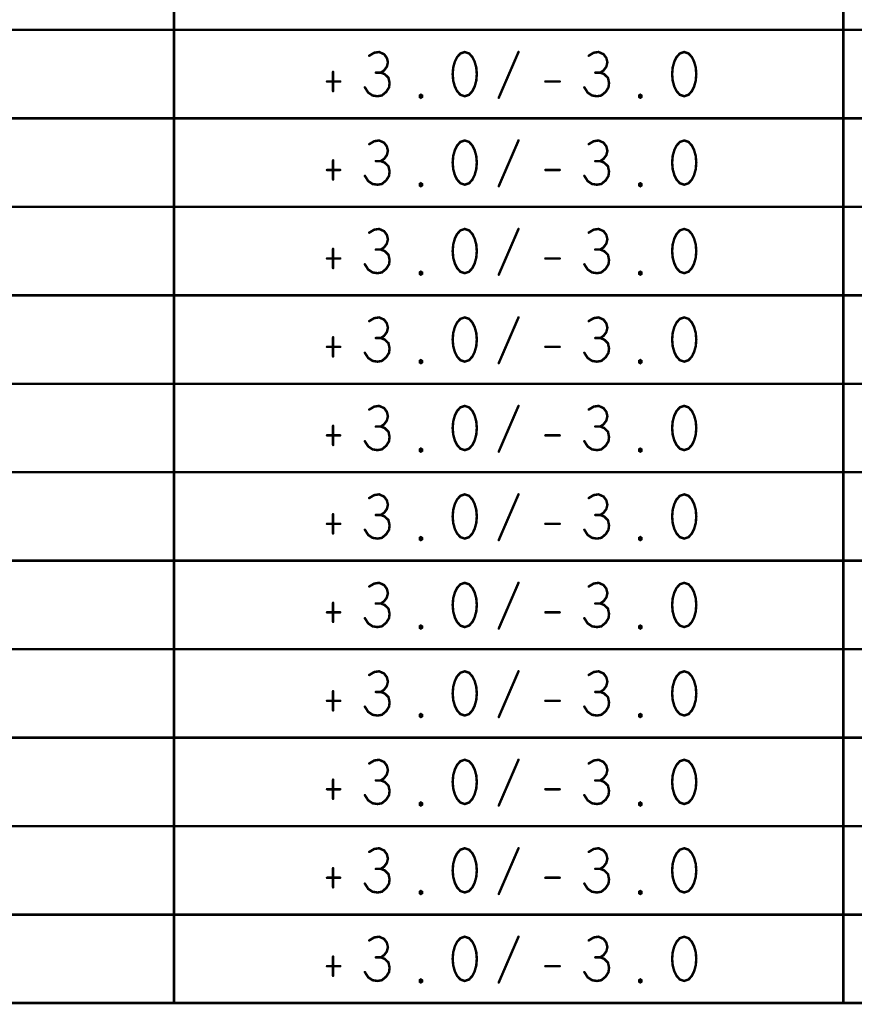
# Model space of a CAD drawing. Extents: x -10 to 15.7, y -3.3 to 6.3.
# Tile 2 of 40: x -7.6 to -5.2, y 0.1 to 2.9. Entities that reach past the tile are written whole.
import ezdxf

# ---------------------------------------------------------------- set-up
doc = ezdxf.new("R2010")
doc.units = 0
doc.layers.get('0').update_dxf_attribs({"color": 3, "linetype": 'CONTINUOUS'})

# ---------------------------------------------------------------- blocks, each defined once
blk = doc.blocks.new('PAD_R1')
at = {"const_width": 0.5}
blk.add_lwpolyline([(0.25, 0, 1), (-0.25, 0, 1)], format="xyb", close=True, dxfattribs=at)

msp = doc.modelspace()

# ---------------------------------------------------------------- linework, layer by layer
at = {"const_width": 0.007}
for points in [[(-9.949, 0.078), (-9.949, 5.828), (-3.222, 5.828), (-3.222, 0.078)], [(-6.3375, 2.7655), (-6.3499, 2.76133), (-6.3592, 2.75092), (-6.3654, 2.73842), (-6.37005, 2.72175), (-6.3716, 2.703), (-6.37005, 2.68425), (-6.3654, 2.66758), (-6.3592, 2.65508), (-6.3499, 2.64467), (-6.3375, 2.6405), (-6.3251, 2.64467), (-6.3158, 2.65508), (-6.3096, 2.66758), (-6.30495, 2.68425), (-6.3034, 2.703), (-6.30495, 2.72175), (-6.3096, 2.73842), (-6.3158, 2.75092), (-6.3251, 2.76133)], [(-5.7175, 2.7655), (-5.7299, 2.76133), (-5.7392, 2.75092), (-5.7454, 2.73842), (-5.75005, 2.72175), (-5.7516, 2.703), (-5.75005, 2.68425), (-5.7454, 2.66758), (-5.7392, 2.65508), (-5.7299, 2.64467), (-5.7175, 2.6405), (-5.7051, 2.64467), (-5.6958, 2.65508), (-5.6896, 2.66758), (-5.68495, 2.68425), (-5.6834, 2.703), (-5.68495, 2.72175), (-5.6896, 2.73842), (-5.6958, 2.75092), (-5.7051, 2.76133)], [(-6.4615, 2.63633), (-6.4646, 2.63842), (-6.4646, 2.64258), (-6.4615, 2.64467), (-6.4584, 2.64258), (-6.4584, 2.63842)], [(-5.8415, 2.63633), (-5.8446, 2.63842), (-5.8446, 2.64258), (-5.8415, 2.64467), (-5.8384, 2.64258), (-5.8384, 2.63842)], [(-6.3375, 2.5155), (-6.3499, 2.51133), (-6.3592, 2.50092), (-6.3654, 2.48842), (-6.37005, 2.47175), (-6.3716, 2.453), (-6.37005, 2.43425), (-6.3654, 2.41758), (-6.3592, 2.40508), (-6.3499, 2.39467), (-6.3375, 2.3905), (-6.3251, 2.39467), (-6.3158, 2.40508), (-6.3096, 2.41758), (-6.30495, 2.43425), (-6.3034, 2.453), (-6.30495, 2.47175), (-6.3096, 2.48842), (-6.3158, 2.50092), (-6.3251, 2.51133)], [(-5.7175, 2.5155), (-5.7299, 2.51133), (-5.7392, 2.50092), (-5.7454, 2.48842), (-5.75005, 2.47175), (-5.7516, 2.453), (-5.75005, 2.43425), (-5.7454, 2.41758), (-5.7392, 2.40508), (-5.7299, 2.39467), (-5.7175, 2.3905), (-5.7051, 2.39467), (-5.6958, 2.40508), (-5.6896, 2.41758), (-5.68495, 2.43425), (-5.6834, 2.453), (-5.68495, 2.47175), (-5.6896, 2.48842), (-5.6958, 2.50092), (-5.7051, 2.51133)], [(-6.4615, 2.38633), (-6.4646, 2.38842), (-6.4646, 2.39258), (-6.4615, 2.39467), (-6.4584, 2.39258), (-6.4584, 2.38842)], [(-5.8415, 2.38633), (-5.8446, 2.38842), (-5.8446, 2.39258), (-5.8415, 2.39467), (-5.8384, 2.39258), (-5.8384, 2.38842)], [(-6.3375, 2.2655), (-6.3499, 2.26133), (-6.3592, 2.25092), (-6.3654, 2.23842), (-6.37005, 2.22175), (-6.3716, 2.203), (-6.37005, 2.18425), (-6.3654, 2.16758), (-6.3592, 2.15508), (-6.3499, 2.14467), (-6.3375, 2.1405), (-6.3251, 2.14467), (-6.3158, 2.15508), (-6.3096, 2.16758), (-6.30495, 2.18425), (-6.3034, 2.203), (-6.30495, 2.22175), (-6.3096, 2.23842), (-6.3158, 2.25092), (-6.3251, 2.26133)], [(-5.7175, 2.2655), (-5.7299, 2.26133), (-5.7392, 2.25092), (-5.7454, 2.23842), (-5.75005, 2.22175), (-5.7516, 2.203), (-5.75005, 2.18425), (-5.7454, 2.16758), (-5.7392, 2.15508), (-5.7299, 2.14467), (-5.7175, 2.1405), (-5.7051, 2.14467), (-5.6958, 2.15508), (-5.6896, 2.16758), (-5.68495, 2.18425), (-5.6834, 2.203), (-5.68495, 2.22175), (-5.6896, 2.23842), (-5.6958, 2.25092), (-5.7051, 2.26133)], [(-6.4615, 2.13633), (-6.4646, 2.13842), (-6.4646, 2.14258), (-6.4615, 2.14467), (-6.4584, 2.14258), (-6.4584, 2.13842)], [(-5.8415, 2.13633), (-5.8446, 2.13842), (-5.8446, 2.14258), (-5.8415, 2.14467), (-5.8384, 2.14258), (-5.8384, 2.13842)], [(-6.3375, 2.0155), (-6.3499, 2.01133), (-6.3592, 2.00092), (-6.3654, 1.98842), (-6.37005, 1.97175), (-6.3716, 1.953), (-6.37005, 1.93425), (-6.3654, 1.91758), (-6.3592, 1.90508), (-6.3499, 1.89467), (-6.3375, 1.8905), (-6.3251, 1.89467), (-6.3158, 1.90508), (-6.3096, 1.91758), (-6.30495, 1.93425), (-6.3034, 1.953), (-6.30495, 1.97175), (-6.3096, 1.98842), (-6.3158, 2.00092), (-6.3251, 2.01133)], [(-5.7175, 2.0155), (-5.7299, 2.01133), (-5.7392, 2.00092), (-5.7454, 1.98842), (-5.75005, 1.97175), (-5.7516, 1.953), (-5.75005, 1.93425), (-5.7454, 1.91758), (-5.7392, 1.90508), (-5.7299, 1.89467), (-5.7175, 1.8905), (-5.7051, 1.89467), (-5.6958, 1.90508), (-5.6896, 1.91758), (-5.68495, 1.93425), (-5.6834, 1.953), (-5.68495, 1.97175), (-5.6896, 1.98842), (-5.6958, 2.00092), (-5.7051, 2.01133)], [(-6.4615, 1.88633), (-6.4646, 1.88842), (-6.4646, 1.89258), (-6.4615, 1.89467), (-6.4584, 1.89258), (-6.4584, 1.88842)], [(-5.8415, 1.88633), (-5.8446, 1.88842), (-5.8446, 1.89258), (-5.8415, 1.89467), (-5.8384, 1.89258), (-5.8384, 1.88842)], [(-6.3375, 1.7655), (-6.3499, 1.76133), (-6.3592, 1.75092), (-6.3654, 1.73842), (-6.37005, 1.72175), (-6.3716, 1.703), (-6.37005, 1.68425), (-6.3654, 1.66758), (-6.3592, 1.65508), (-6.3499, 1.64467), (-6.3375, 1.6405), (-6.3251, 1.64467), (-6.3158, 1.65508), (-6.3096, 1.66758), (-6.30495, 1.68425), (-6.3034, 1.703), (-6.30495, 1.72175), (-6.3096, 1.73842), (-6.3158, 1.75092), (-6.3251, 1.76133)], [(-5.7175, 1.7655), (-5.7299, 1.76133), (-5.7392, 1.75092), (-5.7454, 1.73842), (-5.75005, 1.72175), (-5.7516, 1.703), (-5.75005, 1.68425), (-5.7454, 1.66758), (-5.7392, 1.65508), (-5.7299, 1.64467), (-5.7175, 1.6405), (-5.7051, 1.64467), (-5.6958, 1.65508), (-5.6896, 1.66758), (-5.68495, 1.68425), (-5.6834, 1.703), (-5.68495, 1.72175), (-5.6896, 1.73842), (-5.6958, 1.75092), (-5.7051, 1.76133)], [(-6.4615, 1.63633), (-6.4646, 1.63842), (-6.4646, 1.64258), (-6.4615, 1.64467), (-6.4584, 1.64258), (-6.4584, 1.63842)], [(-5.8415, 1.63633), (-5.8446, 1.63842), (-5.8446, 1.64258), (-5.8415, 1.64467), (-5.8384, 1.64258), (-5.8384, 1.63842)], [(-6.3375, 1.5155), (-6.3499, 1.51133), (-6.3592, 1.50092), (-6.3654, 1.48842), (-6.37005, 1.47175), (-6.3716, 1.453), (-6.37005, 1.43425), (-6.3654, 1.41758), (-6.3592, 1.40508), (-6.3499, 1.39467), (-6.3375, 1.3905), (-6.3251, 1.39467), (-6.3158, 1.40508), (-6.3096, 1.41758), (-6.30495, 1.43425), (-6.3034, 1.453), (-6.30495, 1.47175), (-6.3096, 1.48842), (-6.3158, 1.50092), (-6.3251, 1.51133)], [(-5.7175, 1.5155), (-5.7299, 1.51133), (-5.7392, 1.50092), (-5.7454, 1.48842), (-5.75005, 1.47175), (-5.7516, 1.453), (-5.75005, 1.43425), (-5.7454, 1.41758), (-5.7392, 1.40508), (-5.7299, 1.39467), (-5.7175, 1.3905), (-5.7051, 1.39467), (-5.6958, 1.40508), (-5.6896, 1.41758), (-5.68495, 1.43425), (-5.6834, 1.453), (-5.68495, 1.47175), (-5.6896, 1.48842), (-5.6958, 1.50092), (-5.7051, 1.51133)], [(-6.4615, 1.38633), (-6.4646, 1.38842), (-6.4646, 1.39258), (-6.4615, 1.39467), (-6.4584, 1.39258), (-6.4584, 1.38842)], [(-5.8415, 1.38633), (-5.8446, 1.38842), (-5.8446, 1.39258), (-5.8415, 1.39467), (-5.8384, 1.39258), (-5.8384, 1.38842)], [(-6.3375, 1.2655), (-6.3499, 1.26133), (-6.3592, 1.25092), (-6.3654, 1.23842), (-6.37005, 1.22175), (-6.3716, 1.203), (-6.37005, 1.18425), (-6.3654, 1.16758), (-6.3592, 1.15508), (-6.3499, 1.14467), (-6.3375, 1.1405), (-6.3251, 1.14467), (-6.3158, 1.15508), (-6.3096, 1.16758), (-6.30495, 1.18425), (-6.3034, 1.203), (-6.30495, 1.22175), (-6.3096, 1.23842), (-6.3158, 1.25092), (-6.3251, 1.26133)], [(-5.7175, 1.2655), (-5.7299, 1.26133), (-5.7392, 1.25092), (-5.7454, 1.23842), (-5.75005, 1.22175), (-5.7516, 1.203), (-5.75005, 1.18425), (-5.7454, 1.16758), (-5.7392, 1.15508), (-5.7299, 1.14467), (-5.7175, 1.1405), (-5.7051, 1.14467), (-5.6958, 1.15508), (-5.6896, 1.16758), (-5.68495, 1.18425), (-5.6834, 1.203), (-5.68495, 1.22175), (-5.6896, 1.23842), (-5.6958, 1.25092), (-5.7051, 1.26133)], [(-6.4615, 1.13633), (-6.4646, 1.13842), (-6.4646, 1.14258), (-6.4615, 1.14467), (-6.4584, 1.14258), (-6.4584, 1.13842)], [(-5.8415, 1.13633), (-5.8446, 1.13842), (-5.8446, 1.14258), (-5.8415, 1.14467), (-5.8384, 1.14258), (-5.8384, 1.13842)], [(-6.3375, 1.0155), (-6.3499, 1.01133), (-6.3592, 1.00092), (-6.3654, 0.98842), (-6.37005, 0.97175), (-6.3716, 0.953), (-6.37005, 0.93425), (-6.3654, 0.91758), (-6.3592, 0.90508), (-6.3499, 0.89467), (-6.3375, 0.8905), (-6.3251, 0.89467), (-6.3158, 0.90508), (-6.3096, 0.91758), (-6.30495, 0.93425), (-6.3034, 0.953), (-6.30495, 0.97175), (-6.3096, 0.98842), (-6.3158, 1.00092), (-6.3251, 1.01133)], [(-5.7175, 1.0155), (-5.7299, 1.01133), (-5.7392, 1.00092), (-5.7454, 0.98842), (-5.75005, 0.97175), (-5.7516, 0.953), (-5.75005, 0.93425), (-5.7454, 0.91758), (-5.7392, 0.90508), (-5.7299, 0.89467), (-5.7175, 0.8905), (-5.7051, 0.89467), (-5.6958, 0.90508), (-5.6896, 0.91758), (-5.68495, 0.93425), (-5.6834, 0.953), (-5.68495, 0.97175), (-5.6896, 0.98842), (-5.6958, 1.00092), (-5.7051, 1.01133)], [(-6.4615, 0.88633), (-6.4646, 0.88842), (-6.4646, 0.89258), (-6.4615, 0.89467), (-6.4584, 0.89258), (-6.4584, 0.88842)], [(-5.8415, 0.88633), (-5.8446, 0.88842), (-5.8446, 0.89258), (-5.8415, 0.89467), (-5.8384, 0.89258), (-5.8384, 0.88842)], [(-6.3375, 0.7655), (-6.3499, 0.76133), (-6.3592, 0.75092), (-6.3654, 0.73842), (-6.37005, 0.72175), (-6.3716, 0.703), (-6.37005, 0.68425), (-6.3654, 0.66758), (-6.3592, 0.65508), (-6.3499, 0.64467), (-6.3375, 0.6405), (-6.3251, 0.64467), (-6.3158, 0.65508), (-6.3096, 0.66758), (-6.30495, 0.68425), (-6.3034, 0.703), (-6.30495, 0.72175), (-6.3096, 0.73842), (-6.3158, 0.75092), (-6.3251, 0.76133)], [(-5.7175, 0.7655), (-5.7299, 0.76133), (-5.7392, 0.75092), (-5.7454, 0.73842), (-5.75005, 0.72175), (-5.7516, 0.703), (-5.75005, 0.68425), (-5.7454, 0.66758), (-5.7392, 0.65508), (-5.7299, 0.64467), (-5.7175, 0.6405), (-5.7051, 0.64467), (-5.6958, 0.65508), (-5.6896, 0.66758), (-5.68495, 0.68425), (-5.6834, 0.703), (-5.68495, 0.72175), (-5.6896, 0.73842), (-5.6958, 0.75092), (-5.7051, 0.76133)], [(-6.4615, 0.63633), (-6.4646, 0.63842), (-6.4646, 0.64258), (-6.4615, 0.64467), (-6.4584, 0.64258), (-6.4584, 0.63842)], [(-5.8415, 0.63633), (-5.8446, 0.63842), (-5.8446, 0.64258), (-5.8415, 0.64467), (-5.8384, 0.64258), (-5.8384, 0.63842)], [(-6.3375, 0.5155), (-6.3499, 0.51133), (-6.3592, 0.50092), (-6.3654, 0.48842), (-6.37005, 0.47175), (-6.3716, 0.453), (-6.37005, 0.43425), (-6.3654, 0.41758), (-6.3592, 0.40508), (-6.3499, 0.39467), (-6.3375, 0.3905), (-6.3251, 0.39467), (-6.3158, 0.40508), (-6.3096, 0.41758), (-6.30495, 0.43425), (-6.3034, 0.453), (-6.30495, 0.47175), (-6.3096, 0.48842), (-6.3158, 0.50092), (-6.3251, 0.51133)], [(-5.7175, 0.5155), (-5.7299, 0.51133), (-5.7392, 0.50092), (-5.7454, 0.48842), (-5.75005, 0.47175), (-5.7516, 0.453), (-5.75005, 0.43425), (-5.7454, 0.41758), (-5.7392, 0.40508), (-5.7299, 0.39467), (-5.7175, 0.3905), (-5.7051, 0.39467), (-5.6958, 0.40508), (-5.6896, 0.41758), (-5.68495, 0.43425), (-5.6834, 0.453), (-5.68495, 0.47175), (-5.6896, 0.48842), (-5.6958, 0.50092), (-5.7051, 0.51133)], [(-6.4615, 0.38633), (-6.4646, 0.38842), (-6.4646, 0.39258), (-6.4615, 0.39467), (-6.4584, 0.39258), (-6.4584, 0.38842)], [(-5.8415, 0.38633), (-5.8446, 0.38842), (-5.8446, 0.39258), (-5.8415, 0.39467), (-5.8384, 0.39258), (-5.8384, 0.38842)], [(-6.3375, 0.2655), (-6.3499, 0.26133), (-6.3592, 0.25092), (-6.3654, 0.23842), (-6.37005, 0.22175), (-6.3716, 0.203), (-6.37005, 0.18425), (-6.3654, 0.16758), (-6.3592, 0.15508), (-6.3499, 0.14467), (-6.3375, 0.1405), (-6.3251, 0.14467), (-6.3158, 0.15508), (-6.3096, 0.16758), (-6.30495, 0.18425), (-6.3034, 0.203), (-6.30495, 0.22175), (-6.3096, 0.23842), (-6.3158, 0.25092), (-6.3251, 0.26133)], [(-5.7175, 0.2655), (-5.7299, 0.26133), (-5.7392, 0.25092), (-5.7454, 0.23842), (-5.75005, 0.22175), (-5.7516, 0.203), (-5.75005, 0.18425), (-5.7454, 0.16758), (-5.7392, 0.15508), (-5.7299, 0.14467), (-5.7175, 0.1405), (-5.7051, 0.14467), (-5.6958, 0.15508), (-5.6896, 0.16758), (-5.68495, 0.18425), (-5.6834, 0.203), (-5.68495, 0.22175), (-5.6896, 0.23842), (-5.6958, 0.25092), (-5.7051, 0.26133)], [(-6.4615, 0.13633), (-6.4646, 0.13842), (-6.4646, 0.14258), (-6.4615, 0.14467), (-6.4584, 0.14258), (-6.4584, 0.13842)], [(-5.8415, 0.13633), (-5.8446, 0.13842), (-5.8446, 0.14258), (-5.8415, 0.14467), (-5.8384, 0.14258), (-5.8384, 0.13842)]]:
    msp.add_lwpolyline(points, close=True, dxfattribs=at)
for points in [[(-7.159, 5.328), (-7.159, 0.078)], [(-5.268, 5.328), (-5.268, 0.078)], [(-9.949, 2.828), (-3.222, 2.828)], [(-6.57465, 2.70717), (-6.56535, 2.71342), (-6.5576, 2.72383), (-6.5545, 2.73633), (-6.5576, 2.74883), (-6.56535, 2.75925), (-6.5793, 2.7655), (-6.59325, 2.76342), (-6.6072, 2.75508)], [(-6.2414, 2.63633), (-6.1856, 2.7655)], [(-5.95465, 2.70717), (-5.94535, 2.71342), (-5.9376, 2.72383), (-5.9345, 2.73633), (-5.9376, 2.74883), (-5.94535, 2.75925), (-5.9593, 2.7655), (-5.97325, 2.76342), (-5.9872, 2.75508)], [(-6.7095, 2.70925), (-6.7095, 2.65508)], [(-6.6196, 2.6655), (-6.6103, 2.65091), (-6.5979, 2.64258), (-6.58395, 2.6405), (-6.57155, 2.64258), (-6.55915, 2.653), (-6.5514, 2.6655), (-6.54985, 2.678), (-6.55295, 2.69258), (-6.5638, 2.703), (-6.57465, 2.70717), (-6.5886, 2.70717)], [(-5.9996, 2.6655), (-5.9903, 2.65091), (-5.9779, 2.64258), (-5.96395, 2.6405), (-5.95155, 2.64258), (-5.93915, 2.653), (-5.9314, 2.6655), (-5.92985, 2.678), (-5.93295, 2.69258), (-5.9438, 2.703), (-5.95465, 2.70717), (-5.9686, 2.70717)], [(-6.72655, 2.68217), (-6.68935, 2.68217)], [(-6.10965, 2.68217), (-6.06935, 2.68217)], [(-9.949, 2.578), (-3.222, 2.578)], [(-6.57465, 2.45717), (-6.56535, 2.46342), (-6.5576, 2.47383), (-6.5545, 2.48633), (-6.5576, 2.49883), (-6.56535, 2.50925), (-6.5793, 2.5155), (-6.59325, 2.51342), (-6.6072, 2.50508)], [(-6.2414, 2.38633), (-6.1856, 2.5155)], [(-5.95465, 2.45717), (-5.94535, 2.46342), (-5.9376, 2.47383), (-5.9345, 2.48633), (-5.9376, 2.49883), (-5.94535, 2.50925), (-5.9593, 2.5155), (-5.97325, 2.51342), (-5.9872, 2.50508)], [(-6.7095, 2.45925), (-6.7095, 2.40508)], [(-6.6196, 2.4155), (-6.6103, 2.40091), (-6.5979, 2.39258), (-6.58395, 2.3905), (-6.57155, 2.39258), (-6.55915, 2.403), (-6.5514, 2.4155), (-6.54985, 2.428), (-6.55295, 2.44258), (-6.5638, 2.453), (-6.57465, 2.45717), (-6.5886, 2.45717)], [(-5.9996, 2.4155), (-5.9903, 2.40091), (-5.9779, 2.39258), (-5.96395, 2.3905), (-5.95155, 2.39258), (-5.93915, 2.403), (-5.9314, 2.4155), (-5.92985, 2.428), (-5.93295, 2.44258), (-5.9438, 2.453), (-5.95465, 2.45717), (-5.9686, 2.45717)], [(-6.72655, 2.43217), (-6.68935, 2.43217)], [(-6.10965, 2.43217), (-6.06935, 2.43217)], [(-9.949, 2.328), (-3.222, 2.328)], [(-6.57465, 2.20717), (-6.56535, 2.21342), (-6.5576, 2.22383), (-6.5545, 2.23633), (-6.5576, 2.24883), (-6.56535, 2.25925), (-6.5793, 2.2655), (-6.59325, 2.26342), (-6.6072, 2.25508)], [(-6.2414, 2.13633), (-6.1856, 2.2655)], [(-5.95465, 2.20717), (-5.94535, 2.21342), (-5.9376, 2.22383), (-5.9345, 2.23633), (-5.9376, 2.24883), (-5.94535, 2.25925), (-5.9593, 2.2655), (-5.97325, 2.26342), (-5.9872, 2.25508)], [(-6.7095, 2.20925), (-6.7095, 2.15508)], [(-6.6196, 2.1655), (-6.6103, 2.15091), (-6.5979, 2.14258), (-6.58395, 2.1405), (-6.57155, 2.14258), (-6.55915, 2.153), (-6.5514, 2.1655), (-6.54985, 2.178), (-6.55295, 2.19258), (-6.5638, 2.203), (-6.57465, 2.20717), (-6.5886, 2.20717)], [(-5.9996, 2.1655), (-5.9903, 2.15091), (-5.9779, 2.14258), (-5.96395, 2.1405), (-5.95155, 2.14258), (-5.93915, 2.153), (-5.9314, 2.1655), (-5.92985, 2.178), (-5.93295, 2.19258), (-5.9438, 2.203), (-5.95465, 2.20717), (-5.9686, 2.20717)], [(-6.72655, 2.18217), (-6.68935, 2.18217)], [(-6.10965, 2.18217), (-6.06935, 2.18217)], [(-9.949, 2.078), (-3.222, 2.078)], [(-6.57465, 1.95717), (-6.56535, 1.96342), (-6.5576, 1.97383), (-6.5545, 1.98633), (-6.5576, 1.99883), (-6.56535, 2.00925), (-6.5793, 2.0155), (-6.59325, 2.01342), (-6.6072, 2.00508)], [(-6.2414, 1.88633), (-6.1856, 2.0155)], [(-5.95465, 1.95717), (-5.94535, 1.96342), (-5.9376, 1.97383), (-5.9345, 1.98633), (-5.9376, 1.99883), (-5.94535, 2.00925), (-5.9593, 2.0155), (-5.97325, 2.01342), (-5.9872, 2.00508)], [(-6.7095, 1.95925), (-6.7095, 1.90508)], [(-6.6196, 1.9155), (-6.6103, 1.90091), (-6.5979, 1.89258), (-6.58395, 1.8905), (-6.57155, 1.89258), (-6.55915, 1.903), (-6.5514, 1.9155), (-6.54985, 1.928), (-6.55295, 1.94258), (-6.5638, 1.953), (-6.57465, 1.95717), (-6.5886, 1.95717)], [(-5.9996, 1.9155), (-5.9903, 1.90091), (-5.9779, 1.89258), (-5.96395, 1.8905), (-5.95155, 1.89258), (-5.93915, 1.903), (-5.9314, 1.9155), (-5.92985, 1.928), (-5.93295, 1.94258), (-5.9438, 1.953), (-5.95465, 1.95717), (-5.9686, 1.95717)], [(-6.72655, 1.93217), (-6.68935, 1.93217)], [(-6.10965, 1.93217), (-6.06935, 1.93217)], [(-9.949, 1.828), (-3.222, 1.828)], [(-6.57465, 1.70717), (-6.56535, 1.71342), (-6.5576, 1.72383), (-6.5545, 1.73633), (-6.5576, 1.74883), (-6.56535, 1.75925), (-6.5793, 1.7655), (-6.59325, 1.76342), (-6.6072, 1.75508)], [(-6.2414, 1.63633), (-6.1856, 1.7655)], [(-5.95465, 1.70717), (-5.94535, 1.71342), (-5.9376, 1.72383), (-5.9345, 1.73633), (-5.9376, 1.74883), (-5.94535, 1.75925), (-5.9593, 1.7655), (-5.97325, 1.76342), (-5.9872, 1.75508)], [(-6.7095, 1.70925), (-6.7095, 1.65508)], [(-6.6196, 1.6655), (-6.6103, 1.65091), (-6.5979, 1.64258), (-6.58395, 1.6405), (-6.57155, 1.64258), (-6.55915, 1.653), (-6.5514, 1.6655), (-6.54985, 1.678), (-6.55295, 1.69258), (-6.5638, 1.703), (-6.57465, 1.70717), (-6.5886, 1.70717)], [(-5.9996, 1.6655), (-5.9903, 1.65091), (-5.9779, 1.64258), (-5.96395, 1.6405), (-5.95155, 1.64258), (-5.93915, 1.653), (-5.9314, 1.6655), (-5.92985, 1.678), (-5.93295, 1.69258), (-5.9438, 1.703), (-5.95465, 1.70717), (-5.9686, 1.70717)], [(-6.72655, 1.68217), (-6.68935, 1.68217)], [(-6.10965, 1.68217), (-6.06935, 1.68217)], [(-9.949, 1.578), (-3.222, 1.578)], [(-6.57465, 1.45717), (-6.56535, 1.46342), (-6.5576, 1.47383), (-6.5545, 1.48633), (-6.5576, 1.49883), (-6.56535, 1.50925), (-6.5793, 1.5155), (-6.59325, 1.51342), (-6.6072, 1.50508)], [(-6.2414, 1.38633), (-6.1856, 1.5155)], [(-5.95465, 1.45717), (-5.94535, 1.46342), (-5.9376, 1.47383), (-5.9345, 1.48633), (-5.9376, 1.49883), (-5.94535, 1.50925), (-5.9593, 1.5155), (-5.97325, 1.51342), (-5.9872, 1.50508)], [(-6.7095, 1.45925), (-6.7095, 1.40508)], [(-6.6196, 1.4155), (-6.6103, 1.40091), (-6.5979, 1.39258), (-6.58395, 1.3905), (-6.57155, 1.39258), (-6.55915, 1.403), (-6.5514, 1.4155), (-6.54985, 1.428), (-6.55295, 1.44258), (-6.5638, 1.453), (-6.57465, 1.45717), (-6.5886, 1.45717)], [(-5.9996, 1.4155), (-5.9903, 1.40091), (-5.9779, 1.39258), (-5.96395, 1.3905), (-5.95155, 1.39258), (-5.93915, 1.403), (-5.9314, 1.4155), (-5.92985, 1.428), (-5.93295, 1.44258), (-5.9438, 1.453), (-5.95465, 1.45717), (-5.9686, 1.45717)], [(-6.72655, 1.43217), (-6.68935, 1.43217)], [(-6.10965, 1.43217), (-6.06935, 1.43217)], [(-9.949, 1.328), (-3.222, 1.328)], [(-6.57465, 1.20717), (-6.56535, 1.21342), (-6.5576, 1.22383), (-6.5545, 1.23633), (-6.5576, 1.24883), (-6.56535, 1.25925), (-6.5793, 1.2655), (-6.59325, 1.26342), (-6.6072, 1.25508)], [(-6.2414, 1.13633), (-6.1856, 1.2655)], [(-5.95465, 1.20717), (-5.94535, 1.21342), (-5.9376, 1.22383), (-5.9345, 1.23633), (-5.9376, 1.24883), (-5.94535, 1.25925), (-5.9593, 1.2655), (-5.97325, 1.26342), (-5.9872, 1.25508)], [(-6.7095, 1.20925), (-6.7095, 1.15508)], [(-6.6196, 1.1655), (-6.6103, 1.15091), (-6.5979, 1.14258), (-6.58395, 1.1405), (-6.57155, 1.14258), (-6.55915, 1.153), (-6.5514, 1.1655), (-6.54985, 1.178), (-6.55295, 1.19258), (-6.5638, 1.203), (-6.57465, 1.20717), (-6.5886, 1.20717)], [(-5.9996, 1.1655), (-5.9903, 1.15091), (-5.9779, 1.14258), (-5.96395, 1.1405), (-5.95155, 1.14258), (-5.93915, 1.153), (-5.9314, 1.1655), (-5.92985, 1.178), (-5.93295, 1.19258), (-5.9438, 1.203), (-5.95465, 1.20717), (-5.9686, 1.20717)], [(-6.72655, 1.18217), (-6.68935, 1.18217)], [(-6.10965, 1.18217), (-6.06935, 1.18217)], [(-9.949, 1.078), (-3.222, 1.078)], [(-6.57465, 0.95717), (-6.56535, 0.96342), (-6.5576, 0.97383), (-6.5545, 0.98633), (-6.5576, 0.99883), (-6.56535, 1.00925), (-6.5793, 1.0155), (-6.59325, 1.01342), (-6.6072, 1.00508)], [(-6.2414, 0.88633), (-6.1856, 1.0155)], [(-5.95465, 0.95717), (-5.94535, 0.96342), (-5.9376, 0.97383), (-5.9345, 0.98633), (-5.9376, 0.99883), (-5.94535, 1.00925), (-5.9593, 1.0155), (-5.97325, 1.01342), (-5.9872, 1.00508)], [(-6.7095, 0.95925), (-6.7095, 0.90508)], [(-6.6196, 0.9155), (-6.6103, 0.90091), (-6.5979, 0.89258), (-6.58395, 0.8905), (-6.57155, 0.89258), (-6.55915, 0.903), (-6.5514, 0.9155), (-6.54985, 0.928), (-6.55295, 0.94258), (-6.5638, 0.953), (-6.57465, 0.95717), (-6.5886, 0.95717)], [(-5.9996, 0.9155), (-5.9903, 0.90091), (-5.9779, 0.89258), (-5.96395, 0.8905), (-5.95155, 0.89258), (-5.93915, 0.903), (-5.9314, 0.9155), (-5.92985, 0.928), (-5.93295, 0.94258), (-5.9438, 0.953), (-5.95465, 0.95717), (-5.9686, 0.95717)], [(-6.72655, 0.93217), (-6.68935, 0.93217)], [(-6.10965, 0.93217), (-6.06935, 0.93217)], [(-9.949, 0.828), (-3.222, 0.828)], [(-6.57465, 0.70717), (-6.56535, 0.71342), (-6.5576, 0.72383), (-6.5545, 0.73633), (-6.5576, 0.74883), (-6.56535, 0.75925), (-6.5793, 0.7655), (-6.59325, 0.76342), (-6.6072, 0.75508)], [(-6.2414, 0.63633), (-6.1856, 0.7655)], [(-5.95465, 0.70717), (-5.94535, 0.71342), (-5.9376, 0.72383), (-5.9345, 0.73633), (-5.9376, 0.74883), (-5.94535, 0.75925), (-5.9593, 0.7655), (-5.97325, 0.76342), (-5.9872, 0.75508)], [(-6.7095, 0.70925), (-6.7095, 0.65508)], [(-6.6196, 0.6655), (-6.6103, 0.65091), (-6.5979, 0.64258), (-6.58395, 0.6405), (-6.57155, 0.64258), (-6.55915, 0.653), (-6.5514, 0.6655), (-6.54985, 0.678), (-6.55295, 0.69258), (-6.5638, 0.703), (-6.57465, 0.70717), (-6.5886, 0.70717)], [(-5.9996, 0.6655), (-5.9903, 0.65091), (-5.9779, 0.64258), (-5.96395, 0.6405), (-5.95155, 0.64258), (-5.93915, 0.653), (-5.9314, 0.6655), (-5.92985, 0.678), (-5.93295, 0.69258), (-5.9438, 0.703), (-5.95465, 0.70717), (-5.9686, 0.70717)], [(-6.72655, 0.68217), (-6.68935, 0.68217)], [(-6.10965, 0.68217), (-6.06935, 0.68217)], [(-9.949, 0.578), (-3.222, 0.578)], [(-6.57465, 0.45717), (-6.56535, 0.46342), (-6.5576, 0.47383), (-6.5545, 0.48633), (-6.5576, 0.49883), (-6.56535, 0.50925), (-6.5793, 0.5155), (-6.59325, 0.51342), (-6.6072, 0.50508)], [(-6.2414, 0.38633), (-6.1856, 0.5155)], [(-5.95465, 0.45717), (-5.94535, 0.46342), (-5.9376, 0.47383), (-5.9345, 0.48633), (-5.9376, 0.49883), (-5.94535, 0.50925), (-5.9593, 0.5155), (-5.97325, 0.51342), (-5.9872, 0.50508)], [(-6.7095, 0.45925), (-6.7095, 0.40508)], [(-6.6196, 0.4155), (-6.6103, 0.40091), (-6.5979, 0.39258), (-6.58395, 0.3905), (-6.57155, 0.39258), (-6.55915, 0.403), (-6.5514, 0.4155), (-6.54985, 0.428), (-6.55295, 0.44258), (-6.5638, 0.453), (-6.57465, 0.45717), (-6.5886, 0.45717)], [(-5.9996, 0.4155), (-5.9903, 0.40091), (-5.9779, 0.39258), (-5.96395, 0.3905), (-5.95155, 0.39258), (-5.93915, 0.403), (-5.9314, 0.4155), (-5.92985, 0.428), (-5.93295, 0.44258), (-5.9438, 0.453), (-5.95465, 0.45717), (-5.9686, 0.45717)], [(-6.72655, 0.43217), (-6.68935, 0.43217)], [(-6.10965, 0.43217), (-6.06935, 0.43217)], [(-9.949, 0.328), (-3.222, 0.328)], [(-6.57465, 0.20717), (-6.56535, 0.21342), (-6.5576, 0.22383), (-6.5545, 0.23633), (-6.5576, 0.24883), (-6.56535, 0.25925), (-6.5793, 0.2655), (-6.59325, 0.26342), (-6.6072, 0.25508)], [(-6.2414, 0.13633), (-6.1856, 0.2655)], [(-5.95465, 0.20717), (-5.94535, 0.21342), (-5.9376, 0.22383), (-5.9345, 0.23633), (-5.9376, 0.24883), (-5.94535, 0.25925), (-5.9593, 0.2655), (-5.97325, 0.26342), (-5.9872, 0.25508)], [(-6.7095, 0.20925), (-6.7095, 0.15508)], [(-6.6196, 0.1655), (-6.6103, 0.15091), (-6.5979, 0.14258), (-6.58395, 0.1405), (-6.57155, 0.14258), (-6.55915, 0.153), (-6.5514, 0.1655), (-6.54985, 0.178), (-6.55295, 0.19258), (-6.5638, 0.203), (-6.57465, 0.20717), (-6.5886, 0.20717)], [(-5.9996, 0.1655), (-5.9903, 0.15091), (-5.9779, 0.14258), (-5.96395, 0.1405), (-5.95155, 0.14258), (-5.93915, 0.153), (-5.9314, 0.1655), (-5.92985, 0.178), (-5.93295, 0.19258), (-5.9438, 0.203), (-5.95465, 0.20717), (-5.9686, 0.20717)], [(-6.72655, 0.18217), (-6.68935, 0.18217)], [(-6.10965, 0.18217), (-6.06935, 0.18217)]]:
    msp.add_lwpolyline(points, dxfattribs=at)

# ---------------------------------------------------------------- block references
at = {"xscale": 0.007, "yscale": 0.007}
for p in [(-6.6072, 2.75508), (-6.1856, 2.7655), (-5.9872, 2.75508), (-6.7095, 2.70925), (-6.5886, 2.70717), (-6.57465, 2.70717), (-5.9686, 2.70717), (-5.95465, 2.70717), (-6.72655, 2.68217), (-6.68935, 2.68217), (-6.10965, 2.68217), (-6.06935, 2.68217), (-6.7095, 2.65508), (-6.6196, 2.6655), (-5.9996, 2.6655), (-6.2414, 2.63633), (-6.6072, 2.50508), (-6.1856, 2.5155), (-5.9872, 2.50508), (-6.7095, 2.45925), (-6.5886, 2.45717), (-6.57465, 2.45717), (-5.9686, 2.45717), (-5.95465, 2.45717), (-6.72655, 2.43217), (-6.68935, 2.43217), (-6.10965, 2.43217), (-6.06935, 2.43217), (-6.7095, 2.40508), (-6.6196, 2.4155), (-5.9996, 2.4155), (-6.2414, 2.38633), (-6.6072, 2.25508), (-6.1856, 2.2655), (-5.9872, 2.25508), (-6.7095, 2.20925), (-6.5886, 2.20717), (-6.57465, 2.20717), (-5.9686, 2.20717), (-5.95465, 2.20717), (-6.72655, 2.18217), (-6.68935, 2.18217), (-6.10965, 2.18217), (-6.06935, 2.18217), (-6.7095, 2.15508), (-6.6196, 2.1655), (-5.9996, 2.1655), (-6.2414, 2.13633), (-6.6072, 2.00508), (-6.1856, 2.0155), (-5.9872, 2.00508), (-6.7095, 1.95925), (-6.5886, 1.95717), (-6.57465, 1.95717), (-5.9686, 1.95717), (-5.95465, 1.95717), (-6.72655, 1.93217), (-6.68935, 1.93217), (-6.10965, 1.93217), (-6.06935, 1.93217), (-6.7095, 1.90508), (-6.6196, 1.9155), (-5.9996, 1.9155), (-6.2414, 1.88633), (-6.6072, 1.75508), (-6.1856, 1.7655), (-5.9872, 1.75508), (-6.7095, 1.70925), (-6.5886, 1.70717), (-6.57465, 1.70717), (-5.9686, 1.70717), (-5.95465, 1.70717), (-6.72655, 1.68217), (-6.68935, 1.68217), (-6.10965, 1.68217), (-6.06935, 1.68217), (-6.7095, 1.65508), (-6.6196, 1.6655), (-5.9996, 1.6655), (-6.2414, 1.63633), (-6.6072, 1.50508), (-6.1856, 1.5155), (-5.9872, 1.50508), (-6.7095, 1.45925), (-6.5886, 1.45717), (-6.57465, 1.45717), (-5.9686, 1.45717), (-5.95465, 1.45717), (-6.72655, 1.43217), (-6.68935, 1.43217), (-6.6196, 1.4155), (-6.10965, 1.43217), (-6.06935, 1.43217), (-5.9996, 1.4155), (-6.7095, 1.40508), (-6.2414, 1.38633), (-6.6072, 1.25508), (-6.1856, 1.2655), (-5.9872, 1.25508), (-6.7095, 1.20925), (-6.5886, 1.20717), (-6.57465, 1.20717), (-5.9686, 1.20717), (-5.95465, 1.20717), (-6.72655, 1.18217), (-6.68935, 1.18217), (-6.6196, 1.1655), (-6.10965, 1.18217), (-6.06935, 1.18217), (-5.9996, 1.1655), (-6.7095, 1.15508), (-6.2414, 1.13633), (-6.6072, 1.00508), (-6.1856, 1.0155), (-5.9872, 1.00508), (-6.7095, 0.95925), (-6.5886, 0.95717), (-6.57465, 0.95717), (-5.9686, 0.95717), (-5.95465, 0.95717), (-6.72655, 0.93217), (-6.68935, 0.93217), (-6.6196, 0.9155), (-6.10965, 0.93217), (-6.06935, 0.93217), (-5.9996, 0.9155), (-6.7095, 0.90508), (-6.2414, 0.88633), (-6.6072, 0.75508), (-6.1856, 0.7655), (-5.9872, 0.75508), (-6.7095, 0.70925), (-6.5886, 0.70717), (-6.57465, 0.70717), (-5.9686, 0.70717), (-5.95465, 0.70717), (-6.72655, 0.68217), (-6.68935, 0.68217), (-6.6196, 0.6655), (-6.10965, 0.68217), (-6.06935, 0.68217), (-5.9996, 0.6655), (-6.7095, 0.65508), (-6.2414, 0.63633), (-6.6072, 0.50508), (-6.1856, 0.5155), (-5.9872, 0.50508), (-6.7095, 0.45925), (-6.5886, 0.45717), (-6.57465, 0.45717), (-5.9686, 0.45717), (-5.95465, 0.45717), (-6.72655, 0.43217), (-6.68935, 0.43217), (-6.6196, 0.4155), (-6.10965, 0.43217), (-6.06935, 0.43217), (-5.9996, 0.4155), (-6.7095, 0.40508), (-6.2414, 0.38633), (-6.6072, 0.25508), (-6.1856, 0.2655), (-5.9872, 0.25508), (-6.7095, 0.20925), (-6.5886, 0.20717), (-6.57465, 0.20717), (-5.9686, 0.20717), (-5.95465, 0.20717), (-6.72655, 0.18217), (-6.68935, 0.18217), (-6.6196, 0.1655), (-6.10965, 0.18217), (-6.06935, 0.18217), (-5.9996, 0.1655), (-6.7095, 0.15508), (-6.2414, 0.13633), (-7.159, 0.078), (-5.268, 0.078)]:
    msp.add_blockref('PAD_R1', p, dxfattribs=at)

doc.saveas('drawing.dxf')
